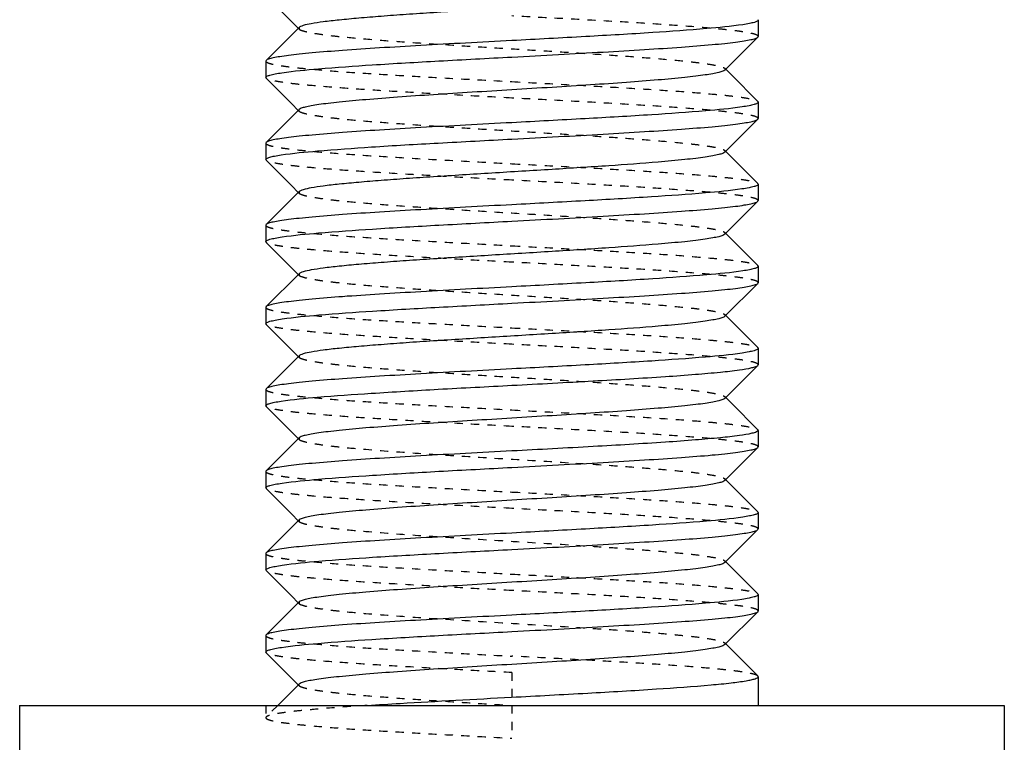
# Model space of a CAD drawing. Header units: millimetres. Extents: x -24622 to 57, y -1603 to 1112.
# Tile 95 of 219: x -1801.51 to -1789.51, y 625.67 to 634.48. Entities that reach past the tile are written whole.
import ezdxf

# ---------------------------------------------------------------- set-up
doc = ezdxf.new("R2010")
doc.units = ezdxf.units.MM
doc.linetypes.add('HIDDEN', pattern=[0.2, 0.1, -0.1])
doc.layers.add('02___PRT_ALL_AXES', color=7, linetype='Continuous')
doc.layers.add('DEFAULT_2', color=8, linetype='HIDDEN')

msp = doc.modelspace()

# ---------------------------------------------------------------- linework, layer by layer
at = {"color": 7, "linetype": 'Continuous'}
for p, q in [((-1798.501, 634.763), (-1798.189, 634.45)), ((-1798.189, 634.45), (-1798.11, 634.371)), ((-1792.51, 634.48), (-1792.506, 634.471)), ((-1798.101, 634.381), (-1798.501, 633.98)), ((-1792.91, 633.862), (-1792.51, 634.263)), ((-1792.51, 634.263), (-1792.506, 634.271)), ((-1798.501, 633.98), (-1798.506, 633.971)), ((-1792.832, 633.802), (-1792.901, 633.871)), ((-1798.501, 633.763), (-1798.506, 633.771)), ((-1798.501, 633.763), (-1798.189, 633.45)), ((-1792.51, 633.48), (-1792.832, 633.802)), ((-1798.101, 633.381), (-1798.501, 632.98)), ((-1798.189, 633.45), (-1798.11, 633.371)), ((-1792.51, 633.48), (-1792.506, 633.471)), ((-1792.91, 632.862), (-1792.51, 633.263)), ((-1792.51, 633.263), (-1792.506, 633.271)), ((-1798.501, 632.98), (-1798.506, 632.971)), ((-1798.501, 632.763), (-1798.506, 632.771)), ((-1798.501, 632.763), (-1798.189, 632.45)), ((-1792.832, 632.802), (-1792.901, 632.871)), ((-1792.51, 632.48), (-1792.832, 632.802)), ((-1798.189, 632.45), (-1798.11, 632.371)), ((-1792.51, 632.48), (-1792.506, 632.471)), ((-1798.101, 632.381), (-1798.501, 631.98)), ((-1792.91, 631.862), (-1792.51, 632.263)), ((-1792.51, 632.263), (-1792.506, 632.271)), ((-1798.501, 631.98), (-1798.506, 631.971)), ((-1792.832, 631.802), (-1792.901, 631.871)), ((-1792.51, 631.48), (-1792.832, 631.802)), ((-1798.501, 631.763), (-1798.506, 631.771)), ((-1798.501, 631.763), (-1798.189, 631.45)), ((-1798.189, 631.45), (-1798.11, 631.371)), ((-1792.51, 631.48), (-1792.506, 631.471)), ((-1798.101, 631.381), (-1798.501, 630.98)), ((-1792.91, 630.862), (-1792.51, 631.263)), ((-1792.51, 631.263), (-1792.506, 631.271)), ((-1798.501, 630.98), (-1798.506, 630.971)), ((-1792.832, 630.802), (-1792.901, 630.871)), ((-1798.501, 630.763), (-1798.506, 630.771)), ((-1798.501, 630.763), (-1798.189, 630.45)), ((-1792.51, 630.48), (-1792.832, 630.802)), ((-1798.101, 630.381), (-1798.501, 629.98)), ((-1798.189, 630.45), (-1798.11, 630.371)), ((-1792.51, 630.48), (-1792.506, 630.471)), ((-1792.91, 629.862), (-1792.51, 630.263)), ((-1792.51, 630.263), (-1792.506, 630.271)), ((-1798.501, 629.98), (-1798.506, 629.971)), ((-1798.501, 629.763), (-1798.506, 629.771)), ((-1798.501, 629.763), (-1798.189, 629.45)), ((-1792.832, 629.802), (-1792.901, 629.871)), ((-1792.51, 629.48), (-1792.832, 629.802)), ((-1798.189, 629.45), (-1798.11, 629.371)), ((-1792.51, 629.48), (-1792.506, 629.471)), ((-1798.101, 629.381), (-1798.501, 628.98)), ((-1792.91, 628.862), (-1792.51, 629.263)), ((-1792.51, 629.263), (-1792.506, 629.271)), ((-1798.501, 628.98), (-1798.506, 628.971)), ((-1792.832, 628.802), (-1792.901, 628.871)), ((-1792.51, 628.48), (-1792.832, 628.802)), ((-1798.501, 628.763), (-1798.506, 628.771)), ((-1798.501, 628.763), (-1798.189, 628.45)), ((-1798.189, 628.45), (-1798.11, 628.371)), ((-1792.51, 628.48), (-1792.506, 628.471)), ((-1798.101, 628.381), (-1798.501, 627.98)), ((-1792.91, 627.862), (-1792.51, 628.263)), ((-1792.51, 628.263), (-1792.506, 628.271)), ((-1798.501, 627.98), (-1798.506, 627.971)), ((-1792.832, 627.802), (-1792.901, 627.871)), ((-1798.501, 627.763), (-1798.506, 627.771)), ((-1798.501, 627.763), (-1798.189, 627.45)), ((-1792.51, 627.48), (-1792.832, 627.802)), ((-1798.101, 627.381), (-1798.501, 626.98)), ((-1798.189, 627.45), (-1798.11, 627.371)), ((-1792.51, 627.48), (-1792.506, 627.471)), ((-1792.91, 626.862), (-1792.51, 627.263)), ((-1792.51, 627.263), (-1792.506, 627.271)), ((-1798.501, 626.98), (-1798.506, 626.971)), ((-1798.501, 626.763), (-1798.506, 626.771)), ((-1798.501, 626.763), (-1798.189, 626.45)), ((-1792.832, 626.802), (-1792.901, 626.871)), ((-1792.51, 626.48), (-1792.832, 626.802)), ((-1798.189, 626.45), (-1798.11, 626.371)), ((-1792.506, 626.471), (-1792.51, 626.48)), ((-1798.101, 626.381), (-1798.36, 626.121))]:
    msp.add_line(p, q, dxfattribs=at)
for points, start_tangent, end_tangent in [([(-1792.91, 634.862), (-1792.937, 634.847), (-1792.986, 634.832), (-1793.058, 634.817), (-1793.152, 634.802), (-1793.266, 634.786), (-1793.401, 634.771), (-1793.724, 634.741), (-1794.324, 634.696), (-1795.018, 634.651), (-1795.751, 634.606), (-1796.464, 634.561), (-1796.795, 634.539), (-1797.101, 634.516), (-1797.374, 634.494), (-1797.611, 634.471), (-1797.805, 634.449), (-1797.953, 634.426), (-1798.052, 634.404), (-1798.083, 634.392), (-1798.101, 634.381)], (-0.70615, -0.708063), (-0.705911, -0.7083)), ([(-1792.506, 634.471), (-1792.517, 634.457), (-1792.552, 634.443), (-1792.611, 634.429), (-1792.692, 634.415)], (0.008728, -0.999962), (-0.988508, -0.151167)), ([(-1792.692, 634.415), (-1793.133, 634.367), (-1793.791, 634.318), (-1794.607, 634.27), (-1795.506, 634.221)], (-0.988508, -0.151167), (-0.998596, -0.052977)), ([(-1795.506, 634.221), (-1796.071, 634.191), (-1796.617, 634.161), (-1797.122, 634.131), (-1797.57, 634.101), (-1797.943, 634.07), (-1798.098, 634.055), (-1798.229, 634.04), (-1798.336, 634.025), (-1798.418, 634.01), (-1798.473, 633.995), (-1798.501, 633.98)], (-0.998596, -0.052977), (-0.705975, -0.708237)), ([(-1795.506, 634.021), (-1794.94, 634.051), (-1794.394, 634.082), (-1793.889, 634.112), (-1793.441, 634.142), (-1793.068, 634.172), (-1792.913, 634.187), (-1792.782, 634.202), (-1792.675, 634.218), (-1792.594, 634.233), (-1792.538, 634.248), (-1792.51, 634.263)], (0.998596, 0.052977), (0.706003, 0.708209)), ([(-1798.309, 633.829), (-1797.865, 633.877), (-1797.208, 633.925), (-1796.397, 633.973), (-1795.506, 634.021)], (0.989095, 0.14728), (0.998596, 0.052977)), ([(-1792.91, 633.862), (-1792.937, 633.847), (-1792.986, 633.832), (-1793.058, 633.817), (-1793.152, 633.802), (-1793.266, 633.786), (-1793.401, 633.771), (-1793.724, 633.741), (-1794.111, 633.711), (-1794.547, 633.681), (-1795.018, 633.651), (-1795.506, 633.621)], (-0.707034, -0.70718), (-0.998132, -0.061099)), ([(-1798.506, 633.771), (-1798.493, 633.786), (-1798.456, 633.8), (-1798.394, 633.815), (-1798.309, 633.829)], (0.006208, 0.999981), (0.989095, 0.14728)), ([(-1795.506, 633.621), (-1795.993, 633.591), (-1796.464, 633.561), (-1796.9, 633.531), (-1797.287, 633.501), (-1797.611, 633.471), (-1797.745, 633.456), (-1797.86, 633.441), (-1797.953, 633.426), (-1798.025, 633.411), (-1798.074, 633.396), (-1798.101, 633.381)], (-0.998132, -0.061099), (-0.707034, -0.70718)), ([(-1792.702, 633.413), (-1793.145, 633.365), (-1793.803, 633.317), (-1794.614, 633.269), (-1795.506, 633.221)], (-0.989051, -0.147572), (-0.998596, -0.052977)), ([(-1792.506, 633.471), (-1792.518, 633.457), (-1792.555, 633.442), (-1792.616, 633.428), (-1792.702, 633.413)], (-0.004748, -0.999989), (-0.989051, -0.147572)), ([(-1795.506, 633.021), (-1794.94, 633.051), (-1794.394, 633.082), (-1793.889, 633.112), (-1793.441, 633.142), (-1793.068, 633.172), (-1792.913, 633.187), (-1792.782, 633.202), (-1792.675, 633.218), (-1792.594, 633.233), (-1792.538, 633.248), (-1792.51, 633.263)], (0.998596, 0.052977), (0.705981, 0.708231)), ([(-1795.506, 633.221), (-1796.071, 633.191), (-1796.617, 633.161), (-1797.122, 633.131), (-1797.57, 633.101), (-1797.943, 633.07), (-1798.098, 633.055), (-1798.229, 633.04), (-1798.336, 633.025), (-1798.418, 633.01), (-1798.473, 632.995), (-1798.501, 632.98)], (-0.998596, -0.052977), (-0.706014, -0.708198)), ([(-1798.319, 632.828), (-1797.878, 632.876), (-1797.219, 632.925), (-1796.404, 632.973), (-1795.506, 633.021)], (0.988533, 0.151005), (0.998596, 0.052977)), ([(-1798.506, 632.771), (-1798.494, 632.785), (-1798.459, 632.8), (-1798.4, 632.814), (-1798.319, 632.828)], (-0.007646, 0.999971), (0.988533, 0.151005)), ([(-1792.91, 632.862), (-1792.937, 632.847), (-1792.986, 632.832), (-1793.058, 632.817), (-1793.152, 632.802), (-1793.266, 632.786), (-1793.401, 632.771), (-1793.724, 632.741), (-1794.324, 632.696), (-1795.018, 632.651), (-1795.751, 632.606), (-1796.464, 632.561), (-1796.795, 632.539), (-1797.101, 632.516), (-1797.374, 632.494), (-1797.611, 632.471), (-1797.805, 632.449), (-1797.953, 632.426), (-1798.052, 632.404), (-1798.083, 632.392), (-1798.101, 632.381)], (-0.705911, -0.7083), (-0.70615, -0.708063)), ([(-1792.703, 632.413), (-1793.148, 632.365), (-1793.805, 632.317), (-1794.615, 632.269), (-1795.506, 632.221)], (-0.989138, -0.146988), (-0.998596, -0.052977)), ([(-1792.506, 632.471), (-1792.518, 632.457), (-1792.555, 632.442), (-1792.617, 632.428), (-1792.703, 632.413)], (0.000879, -1), (-0.989138, -0.146988)), ([(-1795.506, 632.221), (-1796.071, 632.191), (-1796.617, 632.161), (-1797.122, 632.131), (-1797.57, 632.101), (-1797.943, 632.07), (-1798.098, 632.055), (-1798.229, 632.04), (-1798.336, 632.025), (-1798.418, 632.01), (-1798.473, 631.995), (-1798.501, 631.98)], (-0.998596, -0.052977), (-0.705922, -0.70829)), ([(-1795.506, 632.021), (-1794.94, 632.051), (-1794.394, 632.082), (-1793.889, 632.112), (-1793.441, 632.142), (-1793.068, 632.172), (-1792.913, 632.187), (-1792.782, 632.202), (-1792.675, 632.218), (-1792.594, 632.233), (-1792.538, 632.248), (-1792.51, 632.263)], (0.998596, 0.052977), (0.705917, 0.708295)), ([(-1798.308, 631.829), (-1797.864, 631.877), (-1797.207, 631.925), (-1796.397, 631.973), (-1795.506, 632.021)], (0.989107, 0.1472), (0.998596, 0.052977)), ([(-1798.506, 631.771), (-1798.493, 631.786), (-1798.456, 631.8), (-1798.394, 631.815), (-1798.308, 631.829)], (-0.001278, 0.999999), (0.989107, 0.1472)), ([(-1792.91, 631.862), (-1792.937, 631.847), (-1792.986, 631.832), (-1793.058, 631.817), (-1793.152, 631.802), (-1793.266, 631.786), (-1793.401, 631.771), (-1793.724, 631.741), (-1794.324, 631.696), (-1795.018, 631.651), (-1795.751, 631.606), (-1796.464, 631.561), (-1796.795, 631.539), (-1797.101, 631.516), (-1797.374, 631.494), (-1797.611, 631.471), (-1797.805, 631.449), (-1797.953, 631.426), (-1798.052, 631.404), (-1798.083, 631.392), (-1798.101, 631.381)], (-0.7072, -0.707014), (-0.706711, -0.707503)), ([(-1792.506, 631.471), (-1792.517, 631.457), (-1792.552, 631.443), (-1792.611, 631.429), (-1792.692, 631.415)], (0.008222, -0.999966), (-0.988496, -0.151248)), ([(-1792.692, 631.415), (-1793.132, 631.367), (-1793.791, 631.318), (-1794.607, 631.27), (-1795.506, 631.221)], (-0.988496, -0.151248), (-0.998596, -0.052977)), ([(-1795.506, 631.221), (-1796.071, 631.191), (-1796.617, 631.161), (-1797.122, 631.131), (-1797.57, 631.101), (-1797.943, 631.07), (-1798.098, 631.055), (-1798.229, 631.04), (-1798.336, 631.025), (-1798.418, 631.01), (-1798.473, 630.995), (-1798.501, 630.98)], (-0.998596, -0.052977), (-0.70598, -0.708232)), ([(-1795.506, 631.021), (-1794.94, 631.051), (-1794.394, 631.082), (-1793.889, 631.112), (-1793.441, 631.142), (-1793.068, 631.172), (-1792.913, 631.187), (-1792.782, 631.202), (-1792.675, 631.218), (-1792.594, 631.233), (-1792.538, 631.248), (-1792.51, 631.263)], (0.998596, 0.052977), (0.706009, 0.708203)), ([(-1798.306, 630.83), (-1797.861, 630.878), (-1797.205, 630.925), (-1796.395, 630.973), (-1795.506, 631.021)], (0.989224, 0.146408), (0.998596, 0.052977)), ([(-1792.91, 630.862), (-1792.937, 630.847), (-1792.986, 630.832), (-1793.058, 630.817), (-1793.152, 630.802), (-1793.266, 630.786), (-1793.401, 630.771), (-1793.724, 630.741), (-1794.324, 630.696), (-1795.018, 630.651), (-1795.751, 630.606), (-1796.464, 630.561), (-1796.795, 630.539), (-1797.101, 630.516), (-1797.374, 630.494), (-1797.611, 630.471), (-1797.805, 630.449), (-1797.953, 630.426), (-1798.052, 630.404), (-1798.083, 630.392), (-1798.101, 630.381)], (-0.705733, -0.708478), (-0.706419, -0.707794)), ([(-1798.506, 630.771), (-1798.493, 630.786), (-1798.455, 630.801), (-1798.393, 630.815), (-1798.306, 630.83)], (0.008967, 0.99996), (0.989224, 0.146408)), ([(-1792.702, 630.413), (-1793.146, 630.365), (-1793.803, 630.317), (-1794.614, 630.269), (-1795.506, 630.221)], (-0.989071, -0.147441), (-0.998596, -0.052977)), ([(-1792.506, 630.471), (-1792.518, 630.457), (-1792.555, 630.442), (-1792.617, 630.428), (-1792.702, 630.413)], (-0.005671, -0.999984), (-0.989071, -0.147441)), ([(-1792.581, 630.236), (-1792.534, 630.249), (-1792.51, 630.263)], (0.972729, 0.231945), (0.707874, 0.706339)), ([(-1795.506, 630.221), (-1796.071, 630.191), (-1796.617, 630.161), (-1797.122, 630.131), (-1797.57, 630.101), (-1797.943, 630.07), (-1798.098, 630.055), (-1798.229, 630.04), (-1798.336, 630.025), (-1798.418, 630.01), (-1798.473, 629.995), (-1798.501, 629.98)], (-0.998596, -0.052977), (-0.706032, -0.70818)), ([(-1795.506, 630.021), (-1794.515, 630.075), (-1793.635, 630.128), (-1793.269, 630.155), (-1792.966, 630.182), (-1792.734, 630.209), (-1792.581, 630.236)], (0.998596, 0.052977), (0.972729, 0.231945)), ([(-1798.32, 629.828), (-1797.879, 629.876), (-1797.22, 629.924), (-1796.404, 629.973), (-1795.506, 630.021)], (0.98848, 0.151353), (0.998596, 0.052977)), ([(-1798.506, 629.771), (-1798.494, 629.785), (-1798.459, 629.799), (-1798.401, 629.814), (-1798.32, 629.828)], (-0.008478, 0.999964), (0.98848, 0.151353)), ([(-1792.91, 629.862), (-1792.937, 629.847), (-1792.986, 629.832), (-1793.058, 629.817), (-1793.152, 629.801), (-1793.266, 629.786), (-1793.401, 629.771), (-1793.724, 629.741), (-1794.111, 629.711), (-1794.548, 629.681), (-1795.018, 629.651), (-1795.506, 629.621), (-1795.993, 629.591), (-1796.464, 629.561), (-1796.9, 629.531), (-1797.287, 629.501), (-1797.611, 629.471), (-1797.745, 629.456), (-1797.86, 629.441), (-1797.953, 629.426), (-1798.025, 629.411), (-1798.074, 629.396), (-1798.101, 629.381)], (-0.708097, -0.706115), (-0.706219, -0.707993)), ([(-1792.581, 629.436), (-1792.734, 629.409), (-1792.966, 629.382), (-1793.269, 629.355), (-1793.635, 629.328), (-1794.515, 629.275), (-1795.506, 629.221)], (-0.972729, -0.231945), (-0.998596, -0.052977)), ([(-1792.506, 629.471), (-1792.524, 629.453), (-1792.581, 629.436)], (0, -1), (-0.972729, -0.231945)), ([(-1795.506, 629.221), (-1796.071, 629.191), (-1796.617, 629.161), (-1797.122, 629.131), (-1797.57, 629.101), (-1797.943, 629.07), (-1798.098, 629.055), (-1798.229, 629.04), (-1798.336, 629.025), (-1798.418, 629.01), (-1798.473, 628.995), (-1798.501, 628.98)], (-0.998596, -0.052977), (-0.705914, -0.708298)), ([(-1795.506, 629.021), (-1794.94, 629.051), (-1794.394, 629.082), (-1793.889, 629.112), (-1793.441, 629.142), (-1793.068, 629.172), (-1792.913, 629.187), (-1792.782, 629.202), (-1792.675, 629.218), (-1792.594, 629.233), (-1792.538, 629.248), (-1792.51, 629.263)], (0.998596, 0.052977), (0.705925, 0.708286)), ([(-1798.308, 628.829), (-1797.863, 628.877), (-1797.206, 628.925), (-1796.396, 628.973), (-1795.506, 629.021)], (0.989157, 0.146863), (0.998596, 0.052977)), ([(-1798.506, 628.771), (-1798.493, 628.786), (-1798.456, 628.8), (-1798.394, 628.815), (-1798.308, 628.829)], (-0.000202, 1), (0.989157, 0.146863)), ([(-1792.91, 628.862), (-1792.937, 628.847), (-1792.986, 628.832), (-1793.058, 628.817), (-1793.152, 628.802), (-1793.266, 628.786), (-1793.401, 628.771), (-1793.724, 628.741), (-1794.111, 628.711), (-1794.547, 628.681), (-1795.018, 628.651), (-1795.506, 628.621), (-1795.993, 628.591), (-1796.464, 628.561), (-1796.9, 628.531), (-1797.287, 628.501), (-1797.611, 628.471), (-1797.745, 628.456), (-1797.86, 628.441), (-1797.953, 628.426), (-1798.025, 628.411), (-1798.074, 628.396), (-1798.101, 628.381)], (-0.705646, -0.708565), (-0.70669, -0.707524)), ([(-1792.506, 628.471), (-1792.517, 628.457), (-1792.553, 628.443), (-1792.612, 628.429), (-1792.693, 628.415)], (0.007222, -0.999974), (-0.988581, -0.15069)), ([(-1792.693, 628.415), (-1793.134, 628.366), (-1793.793, 628.318), (-1794.608, 628.27), (-1795.506, 628.221)], (-0.988581, -0.15069), (-0.998596, -0.052977)), ([(-1795.506, 628.221), (-1796.071, 628.191), (-1796.617, 628.161), (-1797.122, 628.131), (-1797.57, 628.101), (-1797.943, 628.07), (-1798.098, 628.055), (-1798.229, 628.04), (-1798.336, 628.025), (-1798.418, 628.01), (-1798.473, 627.995), (-1798.501, 627.98)], (-0.998596, -0.052977), (-0.705983, -0.708229)), ([(-1795.506, 628.021), (-1794.94, 628.051), (-1794.394, 628.082), (-1793.889, 628.112), (-1793.441, 628.142), (-1793.068, 628.172), (-1792.913, 628.187), (-1792.782, 628.202), (-1792.675, 628.218), (-1792.594, 628.233), (-1792.538, 628.248), (-1792.51, 628.263)], (0.998596, 0.052977), (0.706019, 0.708192)), ([(-1798.306, 627.83), (-1797.861, 627.878), (-1797.204, 627.926), (-1796.395, 627.973), (-1795.506, 628.021)], (0.98924, 0.146305), (0.998596, 0.052977)), ([(-1792.91, 627.862), (-1792.937, 627.847), (-1792.986, 627.832), (-1793.058, 627.817), (-1793.152, 627.802), (-1793.266, 627.786), (-1793.401, 627.771), (-1793.724, 627.741), (-1794.111, 627.711), (-1794.547, 627.681), (-1795.018, 627.651), (-1795.506, 627.621), (-1795.993, 627.591), (-1796.464, 627.561), (-1796.9, 627.531), (-1797.287, 627.501), (-1797.611, 627.471), (-1797.745, 627.456), (-1797.86, 627.441), (-1797.953, 627.426), (-1798.025, 627.411), (-1798.074, 627.396), (-1798.101, 627.381)], (-0.707117, -0.707096), (-0.70586, -0.708351)), ([(-1798.506, 627.771), (-1798.493, 627.786), (-1798.455, 627.801), (-1798.393, 627.815), (-1798.306, 627.83)], (0.008728, 0.999962), (0.98924, 0.146305)), ([(-1792.703, 627.413), (-1793.147, 627.365), (-1793.804, 627.317), (-1794.615, 627.269), (-1795.506, 627.221)], (-0.989131, -0.147034), (-0.998596, -0.052977)), ([(-1792.506, 627.471), (-1792.518, 627.457), (-1792.555, 627.442), (-1792.617, 627.428), (-1792.703, 627.413)], (-0.006651, -0.999978), (-0.989131, -0.147034)), ([(-1795.506, 627.021), (-1794.94, 627.051), (-1794.394, 627.082), (-1793.889, 627.112), (-1793.441, 627.142), (-1793.068, 627.172), (-1792.913, 627.187), (-1792.782, 627.202), (-1792.675, 627.218), (-1792.594, 627.233), (-1792.538, 627.248), (-1792.51, 627.263)], (0.998596, 0.052977), (0.706, 0.708212)), ([(-1795.506, 627.221), (-1796.071, 627.191), (-1796.617, 627.161), (-1797.122, 627.131), (-1797.57, 627.101), (-1797.943, 627.07), (-1798.098, 627.055), (-1798.229, 627.04), (-1798.336, 627.025), (-1798.418, 627.01), (-1798.473, 626.995), (-1798.501, 626.98)], (-0.998596, -0.052977), (-0.706038, -0.708174)), ([(-1798.315, 626.828), (-1797.873, 626.877), (-1797.215, 626.925), (-1796.401, 626.973), (-1795.506, 627.021)], (0.988734, 0.149681), (0.998596, 0.052977)), ([(-1798.506, 626.771), (-1798.494, 626.786), (-1798.458, 626.8), (-1798.398, 626.814), (-1798.315, 626.828)], (-0.004748, 0.999989), (0.988734, 0.149681)), ([(-1792.91, 626.862), (-1792.937, 626.847), (-1792.986, 626.832), (-1793.058, 626.817), (-1793.152, 626.802), (-1793.266, 626.786), (-1793.401, 626.771), (-1793.724, 626.741), (-1794.111, 626.711), (-1794.547, 626.681), (-1795.018, 626.651), (-1795.506, 626.621), (-1795.993, 626.591), (-1796.464, 626.561), (-1796.9, 626.531), (-1797.287, 626.501), (-1797.611, 626.471), (-1797.745, 626.456), (-1797.86, 626.441), (-1797.953, 626.426), (-1798.025, 626.411), (-1798.074, 626.396), (-1798.101, 626.381)], (-0.705678, -0.708532), (-0.706932, -0.707281)), ([(-1795.511, 626.221), (-1794.583, 626.271), (-1793.745, 626.321), (-1793.08, 626.371), (-1792.833, 626.396), (-1792.653, 626.421)], (0.998596, 0.052978), (0.985603, 0.169074)), ([(-1792.653, 626.421), (-1792.589, 626.434), (-1792.543, 626.446), (-1792.515, 626.459), (-1792.506, 626.471)], (0.985603, 0.169074), (-0.001547, 0.999999)), ([(-1797.269, 626.121), (-1796.869, 626.146), (-1795.511, 626.221)], (0.997857, 0.065435), (0.998596, 0.052978))]:
    msp.add_spline(points, degree=3, dxfattribs=dict(at, start_tangent=start_tangent, end_tangent=end_tangent))
at = {"layer": '02___PRT_ALL_AXES', "color": 7, "linetype": 'Continuous'}
for p, q in [((-1792.506, 634.471), (-1792.506, 634.271)), ((-1798.506, 633.971), (-1798.506, 633.771)), ((-1792.506, 633.471), (-1792.506, 633.271)), ((-1798.506, 632.971), (-1798.506, 632.771)), ((-1792.506, 632.471), (-1792.506, 632.271)), ((-1798.506, 631.971), (-1798.506, 631.771)), ((-1792.506, 631.471), (-1792.506, 631.271)), ((-1798.506, 630.971), (-1798.506, 630.771)), ((-1792.506, 630.471), (-1792.506, 630.271)), ((-1798.506, 629.971), (-1798.506, 629.771)), ((-1792.506, 629.471), (-1792.506, 629.271)), ((-1798.506, 628.971), (-1798.506, 628.771)), ((-1792.506, 628.471), (-1792.506, 628.271)), ((-1798.506, 627.971), (-1798.506, 627.771)), ((-1792.506, 627.471), (-1792.506, 627.271)), ((-1798.506, 626.971), (-1798.506, 626.771)), ((-1792.506, 626.471), (-1792.506, 626.121)), ((-1801.506, 626.121), (-1789.506, 626.121)), ((-1801.506, 626.121), (-1801.506, 616.121)), ((-1789.506, 626.121), (-1789.506, 616.121))]:
    msp.add_line(p, q, dxfattribs=at)
at = {"layer": 'DEFAULT_2', "color": 8, "linetype": 'HIDDEN'}
for p, q in [((-1798.11, 634.371), (-1798.101, 634.362)), ((-1798.101, 634.381), (-1798.101, 634.362)), ((-1792.901, 633.871), (-1792.91, 633.881)), ((-1798.11, 633.371), (-1798.101, 633.362)), ((-1792.901, 632.871), (-1792.91, 632.881)), ((-1792.91, 632.881), (-1792.91, 632.862)), ((-1798.11, 632.371), (-1798.101, 632.362)), ((-1798.101, 632.381), (-1798.101, 632.362)), ((-1792.901, 631.871), (-1792.91, 631.881)), ((-1798.11, 631.371), (-1798.101, 631.362)), ((-1798.101, 631.381), (-1798.101, 631.362)), ((-1792.901, 630.871), (-1792.91, 630.881)), ((-1792.91, 630.881), (-1792.91, 630.862)), ((-1798.11, 630.371), (-1798.101, 630.362)), ((-1798.101, 630.381), (-1798.101, 630.362)), ((-1792.901, 629.871), (-1792.91, 629.881)), ((-1792.91, 629.881), (-1792.906, 629.871)), ((-1792.906, 629.871), (-1792.91, 629.862)), ((-1798.11, 629.371), (-1798.101, 629.362)), ((-1798.101, 629.381), (-1798.101, 629.362)), ((-1792.901, 628.871), (-1792.91, 628.881)), ((-1792.91, 628.881), (-1792.91, 628.862)), ((-1798.11, 628.371), (-1798.101, 628.362)), ((-1798.101, 628.381), (-1798.101, 628.362)), ((-1792.901, 627.871), (-1792.91, 627.881)), ((-1798.11, 627.371), (-1798.101, 627.362)), ((-1798.101, 627.381), (-1798.101, 627.362)), ((-1792.901, 626.871), (-1792.91, 626.881)), ((-1792.91, 626.881), (-1792.91, 626.862)), ((-1795.506, 626.521), (-1795.506, 625.721)), ((-1798.11, 626.371), (-1798.101, 626.362)), ((-1798.506, 626.121), (-1792.506, 626.121)), ((-1798.506, 626.121), (-1798.506, 625.971)), ((-1798.36, 626.121), (-1798.501, 625.98)), ((-1798.501, 625.98), (-1798.506, 625.971))]:
    msp.add_line(p, q, dxfattribs=at)
for points, start_tangent, end_tangent in [([(-1792.506, 634.271), (-1792.52, 634.287), (-1792.563, 634.303), (-1792.635, 634.318), (-1792.734, 634.334), (-1792.86, 634.349), (-1793.011, 634.365), (-1793.384, 634.396), (-1793.839, 634.428), (-1794.357, 634.459), (-1794.92, 634.49), (-1795.506, 634.521)], (0.004748, 0.999989), (-0.998596, 0.052977)), ([(-1798.101, 634.362), (-1798.074, 634.347), (-1798.025, 634.332), (-1797.953, 634.317), (-1797.86, 634.302), (-1797.745, 634.286), (-1797.611, 634.271), (-1797.287, 634.241), (-1796.9, 634.211), (-1796.464, 634.181), (-1795.993, 634.151), (-1795.506, 634.121), (-1795.018, 634.091), (-1794.547, 634.061), (-1794.111, 634.031), (-1793.724, 634.001), (-1793.401, 633.971), (-1793.266, 633.956), (-1793.152, 633.941), (-1793.058, 633.926), (-1792.986, 633.911), (-1792.937, 633.896), (-1792.91, 633.881)], (0.705678, -0.708532), (0.706932, -0.707281)), ([(-1798.506, 633.971), (-1798.491, 633.956), (-1798.448, 633.94), (-1798.376, 633.924), (-1798.277, 633.909), (-1798.151, 633.893), (-1798, 633.878), (-1797.627, 633.846), (-1797.172, 633.815), (-1796.654, 633.784), (-1796.091, 633.753), (-1795.506, 633.721)], (0.002351, -0.999997), (0.998596, -0.052977)), ([(-1792.91, 633.881), (-1792.906, 633.871), (-1792.91, 633.862)], (0.706932, -0.707281), (-0.707034, -0.70718)), ([(-1795.506, 633.521), (-1796.071, 633.551), (-1796.617, 633.582), (-1797.122, 633.612), (-1797.57, 633.642), (-1797.943, 633.672), (-1798.098, 633.687), (-1798.229, 633.702), (-1798.336, 633.718), (-1798.418, 633.733), (-1798.473, 633.748), (-1798.501, 633.763)], (-0.998596, 0.052977), (-0.705936, 0.708276)), ([(-1795.506, 633.721), (-1794.94, 633.691), (-1794.394, 633.661), (-1793.889, 633.631), (-1793.441, 633.601), (-1793.068, 633.57), (-1792.913, 633.555), (-1792.782, 633.54), (-1792.675, 633.525), (-1792.594, 633.51), (-1792.538, 633.495), (-1792.51, 633.48)], (0.998596, -0.052977), (0.705946, -0.708266)), ([(-1792.506, 633.271), (-1792.52, 633.287), (-1792.563, 633.303), (-1792.635, 633.318), (-1792.734, 633.334), (-1792.86, 633.349), (-1793.011, 633.365), (-1793.384, 633.396), (-1793.839, 633.428), (-1794.358, 633.459), (-1794.92, 633.49), (-1795.506, 633.521)], (-0.000879, 1), (-0.998596, 0.052977)), ([(-1798.101, 633.381), (-1798.106, 633.371), (-1798.101, 633.362)], (-0.707034, -0.70718), (0.706932, -0.707281)), ([(-1798.101, 633.362), (-1798.074, 633.347), (-1798.025, 633.332), (-1797.953, 633.317), (-1797.86, 633.302), (-1797.745, 633.286), (-1797.611, 633.271), (-1797.287, 633.241), (-1796.9, 633.211), (-1796.464, 633.181), (-1795.993, 633.151), (-1795.506, 633.121), (-1795.018, 633.091), (-1794.547, 633.061), (-1794.111, 633.031), (-1793.724, 633.001), (-1793.401, 632.971), (-1793.266, 632.956), (-1793.152, 632.941), (-1793.058, 632.926), (-1792.986, 632.911), (-1792.937, 632.896), (-1792.91, 632.881)], (0.706932, -0.707281), (0.705678, -0.708532)), ([(-1798.506, 632.971), (-1798.491, 632.956), (-1798.448, 632.94), (-1798.377, 632.924), (-1798.277, 632.909), (-1798.152, 632.893), (-1798, 632.878), (-1797.627, 632.846), (-1797.173, 632.815), (-1796.654, 632.784), (-1796.091, 632.753), (-1795.506, 632.721)], (-0.006208, -0.999981), (0.998596, -0.052977)), ([(-1795.506, 632.521), (-1796.071, 632.551), (-1796.617, 632.582), (-1797.122, 632.612), (-1797.57, 632.642), (-1797.943, 632.672), (-1798.098, 632.687), (-1798.229, 632.702), (-1798.336, 632.718), (-1798.418, 632.733), (-1798.473, 632.748), (-1798.501, 632.763)], (-0.998596, 0.052977), (-0.706033, 0.708179)), ([(-1795.506, 632.721), (-1794.94, 632.691), (-1794.394, 632.661), (-1793.889, 632.631), (-1793.441, 632.601), (-1793.068, 632.57), (-1792.913, 632.555), (-1792.782, 632.54), (-1792.675, 632.525), (-1792.594, 632.51), (-1792.538, 632.495), (-1792.51, 632.48)], (0.998596, -0.052977), (0.70599, -0.708222)), ([(-1792.506, 632.271), (-1792.52, 632.287), (-1792.563, 632.303), (-1792.635, 632.318), (-1792.734, 632.334), (-1792.86, 632.349), (-1793.012, 632.365), (-1793.385, 632.396), (-1793.839, 632.428), (-1794.358, 632.459), (-1794.921, 632.49), (-1795.506, 632.521)], (-0.008222, 0.999966), (-0.998596, 0.052977)), ([(-1798.101, 632.362), (-1798.074, 632.347), (-1798.025, 632.332), (-1797.953, 632.317), (-1797.86, 632.302), (-1797.745, 632.286), (-1797.611, 632.271), (-1797.287, 632.241), (-1796.9, 632.211), (-1796.464, 632.181), (-1795.993, 632.151), (-1795.506, 632.121), (-1795.018, 632.091), (-1794.547, 632.061), (-1794.111, 632.031), (-1793.724, 632.001), (-1793.401, 631.971), (-1793.266, 631.956), (-1793.152, 631.941), (-1793.058, 631.926), (-1792.986, 631.911), (-1792.937, 631.896), (-1792.91, 631.881)], (0.70586, -0.708351), (0.707117, -0.707096)), ([(-1798.506, 631.971), (-1798.491, 631.956), (-1798.448, 631.94), (-1798.376, 631.924), (-1798.277, 631.909), (-1798.151, 631.893), (-1798, 631.878), (-1797.627, 631.846), (-1797.172, 631.815), (-1796.653, 631.784), (-1796.091, 631.753), (-1795.506, 631.721)], (0.007646, -0.999971), (0.998596, -0.052977)), ([(-1792.91, 631.881), (-1792.906, 631.871), (-1792.91, 631.862)], (0.707117, -0.707096), (-0.7072, -0.707014)), ([(-1795.506, 631.521), (-1796.071, 631.551), (-1796.617, 631.582), (-1797.122, 631.612), (-1797.57, 631.642), (-1797.943, 631.672), (-1798.098, 631.687), (-1798.229, 631.702), (-1798.336, 631.718), (-1798.418, 631.733), (-1798.473, 631.748), (-1798.501, 631.763)], (-0.998596, 0.052977), (-0.705994, 0.708218)), ([(-1795.506, 631.721), (-1794.94, 631.691), (-1794.394, 631.661), (-1793.889, 631.631), (-1793.441, 631.601), (-1793.068, 631.57), (-1792.913, 631.555), (-1792.782, 631.54), (-1792.675, 631.525), (-1792.594, 631.51), (-1792.538, 631.495), (-1792.51, 631.48)], (0.998596, -0.052977), (0.70604, -0.708172)), ([(-1792.506, 631.271), (-1792.52, 631.287), (-1792.563, 631.303), (-1792.635, 631.318), (-1792.734, 631.334), (-1792.86, 631.349), (-1793.011, 631.365), (-1793.384, 631.396), (-1793.839, 631.428), (-1794.357, 631.459), (-1794.92, 631.49), (-1795.506, 631.521)], (0.005671, 0.999984), (-0.998596, 0.052977)), ([(-1798.101, 631.362), (-1798.074, 631.347), (-1798.025, 631.332), (-1797.953, 631.317), (-1797.86, 631.302), (-1797.745, 631.286), (-1797.611, 631.271), (-1797.287, 631.241), (-1796.9, 631.211), (-1796.464, 631.181), (-1795.993, 631.151), (-1795.506, 631.121), (-1795.018, 631.091), (-1794.547, 631.061), (-1794.111, 631.031), (-1793.724, 631.001), (-1793.401, 630.971), (-1793.266, 630.956), (-1793.152, 630.941), (-1793.058, 630.926), (-1792.986, 630.911), (-1792.937, 630.896), (-1792.91, 630.881)], (0.70669, -0.707524), (0.705646, -0.708565)), ([(-1798.506, 630.971), (-1798.491, 630.956), (-1798.448, 630.94), (-1798.376, 630.924), (-1798.277, 630.909), (-1798.151, 630.893), (-1798, 630.878), (-1797.627, 630.846), (-1797.172, 630.815), (-1796.654, 630.784), (-1796.091, 630.753), (-1795.506, 630.721)], (0.001278, -0.999999), (0.998596, -0.052977)), ([(-1795.506, 630.521), (-1796.071, 630.551), (-1796.617, 630.582), (-1797.122, 630.612), (-1797.57, 630.642), (-1797.943, 630.672), (-1798.098, 630.687), (-1798.229, 630.702), (-1798.336, 630.718), (-1798.418, 630.733), (-1798.473, 630.748), (-1798.501, 630.763)], (-0.998596, 0.052977), (-0.705905, 0.708306)), ([(-1795.506, 630.721), (-1794.94, 630.691), (-1794.394, 630.661), (-1793.889, 630.631), (-1793.441, 630.601), (-1793.068, 630.57), (-1792.913, 630.555), (-1792.782, 630.54), (-1792.675, 630.525), (-1792.594, 630.51), (-1792.538, 630.495), (-1792.51, 630.48)], (0.998596, -0.052977), (0.70594, -0.708272)), ([(-1792.506, 630.271), (-1792.52, 630.287), (-1792.563, 630.303), (-1792.635, 630.318), (-1792.734, 630.334), (-1792.86, 630.349), (-1793.011, 630.365), (-1793.384, 630.396), (-1793.839, 630.428), (-1794.358, 630.459), (-1794.92, 630.49), (-1795.506, 630.521)], (0, 1), (-0.998596, 0.052977)), ([(-1798.101, 630.362), (-1798.074, 630.347), (-1798.025, 630.332), (-1797.953, 630.317), (-1797.86, 630.302), (-1797.745, 630.286), (-1797.611, 630.271), (-1797.287, 630.241), (-1796.9, 630.211), (-1796.464, 630.181), (-1795.993, 630.151), (-1795.506, 630.121), (-1795.018, 630.091), (-1794.548, 630.061), (-1794.111, 630.031), (-1793.724, 630.001), (-1793.401, 629.971), (-1793.266, 629.956), (-1793.152, 629.941), (-1793.058, 629.926), (-1792.986, 629.911), (-1792.937, 629.896), (-1792.91, 629.881)], (0.706219, -0.707993), (0.708097, -0.706116)), ([(-1798.506, 629.971), (-1798.491, 629.956), (-1798.448, 629.94), (-1798.377, 629.924), (-1798.278, 629.909), (-1798.152, 629.893), (-1798, 629.878), (-1797.627, 629.846), (-1797.173, 629.815), (-1796.654, 629.784), (-1796.091, 629.753), (-1795.506, 629.721)], (-0.008967, -0.99996), (0.998596, -0.052977)), ([(-1795.506, 629.521), (-1796.071, 629.551), (-1796.617, 629.582), (-1797.122, 629.612), (-1797.57, 629.642), (-1797.943, 629.672), (-1798.098, 629.687), (-1798.229, 629.702), (-1798.336, 629.718), (-1798.418, 629.733), (-1798.473, 629.748), (-1798.501, 629.763)], (-0.998596, 0.052977), (-0.706042, 0.70817)), ([(-1795.506, 629.721), (-1794.94, 629.691), (-1794.394, 629.661), (-1793.889, 629.631), (-1793.441, 629.601), (-1793.068, 629.57), (-1792.913, 629.555), (-1792.782, 629.54), (-1792.675, 629.525), (-1792.594, 629.51), (-1792.538, 629.495), (-1792.51, 629.48)], (0.998596, -0.052977), (0.707874, -0.706339)), ([(-1792.506, 629.271), (-1792.52, 629.287), (-1792.563, 629.303), (-1792.635, 629.318), (-1792.734, 629.334), (-1792.86, 629.349), (-1793.012, 629.365), (-1793.385, 629.396), (-1793.839, 629.428), (-1794.358, 629.459), (-1794.921, 629.49), (-1795.506, 629.521)], (-0.007222, 0.999974), (-0.998596, 0.052977)), ([(-1798.101, 629.362), (-1798.074, 629.347), (-1798.025, 629.332), (-1797.953, 629.317), (-1797.86, 629.302), (-1797.745, 629.286), (-1797.611, 629.271), (-1797.287, 629.241), (-1796.687, 629.196), (-1795.993, 629.151), (-1795.261, 629.106), (-1794.547, 629.061), (-1794.216, 629.039), (-1793.91, 629.016), (-1793.637, 628.994), (-1793.401, 628.971), (-1793.206, 628.949), (-1793.058, 628.926), (-1792.959, 628.904), (-1792.928, 628.892), (-1792.91, 628.881)], (0.706419, -0.707794), (0.705733, -0.708478)), ([(-1798.506, 628.971), (-1798.491, 628.956), (-1798.448, 628.94), (-1798.376, 628.924), (-1798.277, 628.909), (-1798.151, 628.893), (-1798, 628.878), (-1797.626, 628.846), (-1797.172, 628.815), (-1796.653, 628.784), (-1796.091, 628.753), (-1795.506, 628.721)], (0.008478, -0.999964), (0.998596, -0.052977)), ([(-1795.506, 628.521), (-1796.071, 628.551), (-1796.617, 628.582), (-1797.122, 628.612), (-1797.57, 628.642), (-1797.943, 628.672), (-1798.098, 628.687), (-1798.229, 628.702), (-1798.336, 628.718), (-1798.418, 628.733), (-1798.473, 628.748), (-1798.501, 628.763)], (-0.998596, 0.052977), (-0.705985, 0.708227)), ([(-1795.506, 628.721), (-1794.94, 628.691), (-1794.394, 628.661), (-1793.889, 628.631), (-1793.441, 628.601), (-1793.068, 628.57), (-1792.913, 628.555), (-1792.782, 628.54), (-1792.675, 628.525), (-1792.594, 628.51), (-1792.538, 628.495), (-1792.51, 628.48)], (0.998596, -0.052977), (0.706026, -0.708186)), ([(-1792.506, 628.271), (-1792.52, 628.287), (-1792.563, 628.303), (-1792.635, 628.318), (-1792.734, 628.334), (-1792.86, 628.349), (-1793.011, 628.365), (-1793.384, 628.396), (-1793.839, 628.428), (-1794.357, 628.459), (-1794.92, 628.49), (-1795.506, 628.521)], (0.006651, 0.999978), (-0.998596, 0.052977)), ([(-1798.101, 628.362), (-1798.074, 628.347), (-1798.025, 628.332), (-1797.953, 628.317), (-1797.86, 628.302), (-1797.745, 628.286), (-1797.611, 628.271), (-1797.287, 628.241), (-1796.687, 628.196), (-1795.993, 628.151), (-1795.261, 628.106), (-1794.547, 628.061), (-1794.216, 628.039), (-1793.911, 628.016), (-1793.637, 627.994), (-1793.401, 627.971), (-1793.206, 627.949), (-1793.058, 627.926), (-1792.959, 627.904), (-1792.928, 627.892), (-1792.91, 627.881)], (0.706711, -0.707503), (0.7072, -0.707014)), ([(-1798.506, 627.971), (-1798.491, 627.956), (-1798.448, 627.94), (-1798.376, 627.924), (-1798.277, 627.909), (-1798.151, 627.893), (-1798, 627.878), (-1797.627, 627.846), (-1797.172, 627.815), (-1796.654, 627.784), (-1796.091, 627.753), (-1795.506, 627.721)], (0.000202, -1), (0.998596, -0.052977)), ([(-1792.91, 627.881), (-1792.906, 627.871), (-1792.91, 627.862)], (0.7072, -0.707014), (-0.707117, -0.707096)), ([(-1795.506, 627.521), (-1796.071, 627.551), (-1796.617, 627.582), (-1797.122, 627.612), (-1797.57, 627.642), (-1797.943, 627.672), (-1798.098, 627.687), (-1798.229, 627.702), (-1798.336, 627.718), (-1798.418, 627.733), (-1798.473, 627.748), (-1798.501, 627.763)], (-0.998596, 0.052977), (-0.70591, 0.708302)), ([(-1795.506, 627.721), (-1794.94, 627.691), (-1794.394, 627.661), (-1793.889, 627.631), (-1793.441, 627.601), (-1793.068, 627.57), (-1792.913, 627.555), (-1792.782, 627.54), (-1792.675, 627.525), (-1792.594, 627.51), (-1792.538, 627.495), (-1792.51, 627.48)], (0.998596, -0.052977), (0.705931, -0.708281)), ([(-1792.506, 627.271), (-1792.52, 627.287), (-1792.563, 627.303), (-1792.635, 627.318), (-1792.734, 627.334), (-1792.86, 627.349), (-1793.011, 627.365), (-1793.384, 627.396), (-1793.839, 627.428), (-1794.357, 627.459), (-1794.92, 627.49), (-1795.506, 627.521)], (0.002351, 0.999997), (-0.998596, 0.052977)), ([(-1798.101, 627.362), (-1798.074, 627.347), (-1798.025, 627.332), (-1797.953, 627.317), (-1797.86, 627.302), (-1797.745, 627.286), (-1797.611, 627.271), (-1797.287, 627.241), (-1796.687, 627.196), (-1795.993, 627.151), (-1795.261, 627.106), (-1794.547, 627.061), (-1794.216, 627.039), (-1793.91, 627.016), (-1793.637, 626.994), (-1793.401, 626.971), (-1793.206, 626.949), (-1793.058, 626.926), (-1792.959, 626.904), (-1792.928, 626.892), (-1792.91, 626.881)], (0.70615, -0.708063), (0.705911, -0.7083)), ([(-1798.506, 626.971), (-1798.491, 626.956), (-1798.448, 626.94), (-1798.377, 626.924), (-1798.278, 626.909), (-1798.152, 626.893), (-1798, 626.878), (-1797.627, 626.846), (-1797.173, 626.815), (-1796.654, 626.784), (-1796.091, 626.753), (-1795.506, 626.721)], (-0.008728, -0.999962), (0.998596, -0.052977)), ([(-1795.506, 626.521), (-1796.071, 626.551), (-1796.617, 626.582), (-1797.122, 626.612), (-1797.57, 626.642), (-1797.943, 626.672), (-1798.098, 626.687), (-1798.229, 626.702), (-1798.336, 626.718), (-1798.418, 626.733), (-1798.473, 626.748), (-1798.501, 626.763)], (-0.998596, 0.052977), (-0.706003, 0.708209)), ([(-1792.51, 626.48), (-1792.538, 626.495), (-1792.594, 626.51), (-1792.675, 626.525), (-1792.782, 626.54), (-1792.913, 626.555), (-1793.068, 626.57), (-1793.441, 626.601), (-1793.889, 626.631), (-1794.394, 626.661), (-1794.94, 626.691), (-1795.506, 626.721)], (-0.7064, 0.707813), (-0.998596, 0.052977)), ([(-1798.101, 626.381), (-1798.106, 626.371), (-1798.101, 626.362)], (-0.706932, -0.707281), (0.707034, -0.70718)), ([(-1798.101, 626.362), (-1798.074, 626.347), (-1798.025, 626.332), (-1797.953, 626.317), (-1797.86, 626.302), (-1797.745, 626.286), (-1797.611, 626.271), (-1797.287, 626.241), (-1796.9, 626.211), (-1796.464, 626.181), (-1795.993, 626.151), (-1795.506, 626.121)], (0.707034, -0.70718), (0.998132, -0.061099)), ([(-1797.269, 626.121), (-1797.761, 626.086), (-1797.966, 626.068), (-1798.142, 626.051), (-1798.284, 626.033), (-1798.393, 626.015), (-1798.465, 625.997), (-1798.488, 625.989), (-1798.501, 625.98)], (-0.997857, -0.065435), (-0.70704, -0.707174)), ([(-1798.506, 625.971), (-1798.491, 625.956), (-1798.448, 625.94), (-1798.376, 625.924), (-1798.277, 625.909), (-1798.151, 625.893), (-1798, 625.878), (-1797.627, 625.846), (-1797.172, 625.815), (-1796.654, 625.784), (-1796.091, 625.753), (-1795.506, 625.721)], (0.001664, -0.999999), (0.998596, -0.052977))]:
    msp.add_spline(points, degree=3, dxfattribs=dict(at, start_tangent=start_tangent, end_tangent=end_tangent))

doc.saveas('drawing.dxf')
